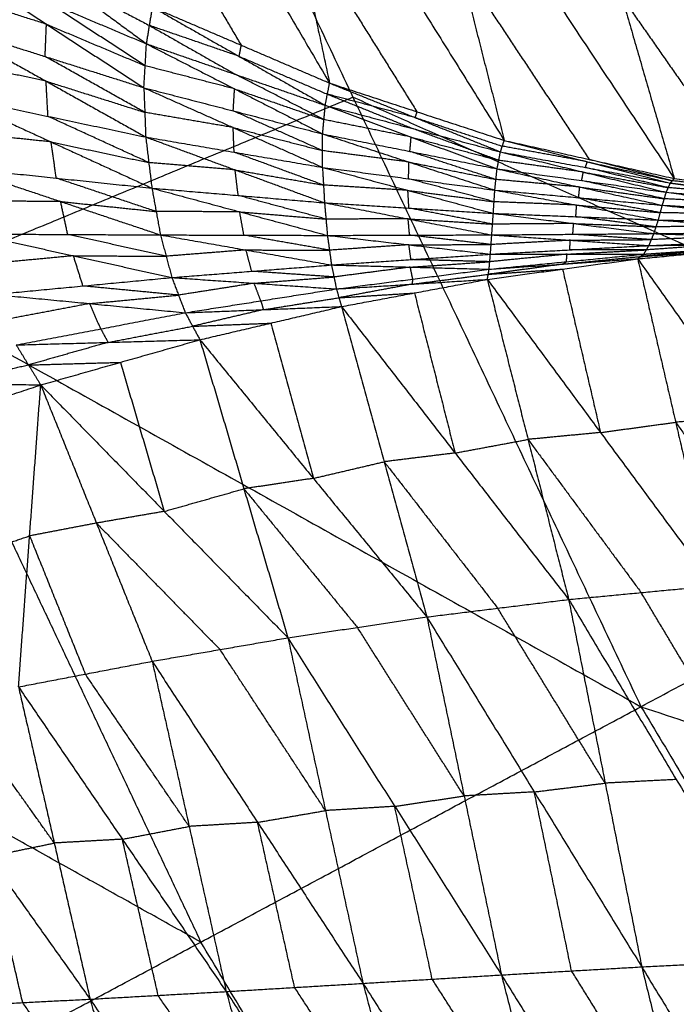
# Model space of a CAD drawing. Header units: millimetres. Extents: x -106 to 110, y -96 to 120.
# Tile 69 of 256: x -73.26 to -69.38, y -27.97 to -22.17. Entities that reach past the tile are written whole.
import ezdxf

# ---------------------------------------------------------------- set-up
doc = ezdxf.new("R2010")
doc.units = ezdxf.units.MM
doc.header["$MEASUREMENT"] = 0
doc.layers.add('Default', color=7, linetype='Continuous', true_color=0x000000)

msp = doc.modelspace()

# ---------------------------------------------------------------- linework, layer by layer
at = {"layer": 'Default'}
for points in [[(-72.9889, -19.0312, 5.5886), (-71.2902, -22.6228, 5.5886), (-69.5915, -26.2144, 5.5886)], [(-72.9889, -19.0312, 5.5886), (-68.3957, -21.0757, 5.1322), (-63.8025, -23.1202, 4.6759)], [(-72.7848, -20.2338, 0.9657), (-72.1065, -21.3865, 1.736), (-71.4281, -22.5393, 2.5062)], [(-71.852, -20.55, 0.7243), (-71.6401, -21.5446, 1.6153), (-71.4281, -22.5393, 2.5062)], [(-71.852, -20.55, 0.7243), (-71.1249, -21.7136, 1.528), (-70.3979, -22.8771, 2.3316)], [(-70.9263, -20.7944, 0.501), (-70.6621, -21.8358, 1.4163), (-70.3979, -22.8771, 2.3316)], [(-70.9263, -20.7944, 0.501), (-70.1608, -21.9478, 1.3314), (-69.3953, -23.1013, 2.1619)], [(-70.0134, -20.9644, 0.2968), (-69.7044, -22.0328, 1.2294), (-69.3953, -23.1013, 2.1619)], [(-70.0134, -20.9644, 0.2968), (-69.2177, -22.1001, 1.1482), (-68.422, -23.2357, 1.9995)], [(-72.6283, -21.1628, 1.8245), (-72.2892, -21.7392, 2.2096), (-71.95, -22.3156, 2.5947)], [(-78.4274, -21.2839, 6.9532), (-74.0095, -23.7492, 6.2709), (-69.5915, -26.2144, 5.5886)], [(-73.6252, -21.4877, 2.8798), (-73.0665, -21.8978, 2.6777), (-72.5078, -22.3079, 2.4756)], [(-71.6401, -21.5446, 1.6153), (-71.2765, -22.1264, 2.0171), (-70.913, -22.7082, 2.4189)], [(-73.6722, -21.8179, 2.5979), (-73.0977, -22.1924, 2.46), (-72.5232, -22.5669, 2.3221)], [(-73.6722, -21.8179, 2.5979), (-73.09, -22.0629, 2.5368), (-72.5078, -22.3079, 2.4756)], [(-70.6621, -21.8358, 1.4163), (-70.2793, -22.4125, 1.8315), (-69.8966, -22.9892, 2.2467)], [(-73.0665, -21.8978, 2.6777), (-72.7782, -22.0488, 2.6286), (-72.4899, -22.1999, 2.5794)], [(-73.0977, -22.1924, 2.46), (-73.3889, -22.1003, 2.4775), (-73.6802, -22.0082, 2.495)], [(-69.7044, -22.0328, 1.2294), (-69.3065, -22.6007, 1.655), (-68.9086, -23.1685, 2.0807)], [(-72.5155, -22.4374, 2.3988), (-72.8028, -22.2501, 2.4678), (-73.09, -22.0629, 2.5368)], [(-72.5078, -22.3079, 2.4756), (-72.4899, -22.1999, 2.5794), (-72.4719, -22.0919, 2.6833)], [(-72.4719, -22.0919, 2.6833), (-71.9628, -22.3811, 2.52), (-71.4536, -22.6703, 2.3568)], [(-72.4719, -22.0919, 2.6833), (-71.95, -22.3156, 2.5947), (-71.4281, -22.5393, 2.5062)], [(-73.6881, -22.1985, 2.3922), (-73.1057, -22.3827, 2.3571), (-72.5232, -22.5669, 2.3221)], [(-73.6881, -22.1985, 2.3922), (-73.1002, -22.5277, 2.3194), (-72.5123, -22.8569, 2.2466)], [(-73.1057, -22.3827, 2.3571), (-73.1017, -22.2876, 2.4086), (-73.0977, -22.1924, 2.46)], [(-73.0977, -22.1924, 2.46), (-72.8066, -22.3149, 2.4294), (-72.5155, -22.4374, 2.3988)], [(-72.4899, -22.1999, 2.5794), (-72.2353, -22.3445, 2.4978), (-71.9807, -22.4891, 2.4162)], [(-71.9628, -22.3811, 2.52), (-72.2263, -22.2905, 2.5497), (-72.4899, -22.1999, 2.5794)], [(-72.5232, -22.5669, 2.3221), (-72.5155, -22.4374, 2.3988), (-72.5078, -22.3079, 2.4756)], [(-72.5078, -22.3079, 2.4756), (-71.9884, -22.5734, 2.3602), (-71.4689, -22.8389, 2.2449)], [(-72.5078, -22.3079, 2.4756), (-71.9807, -22.4891, 2.4162), (-71.4536, -22.6703, 2.3568)], [(-71.95, -22.3156, 2.5947), (-71.9564, -22.3483, 2.5574), (-71.9628, -22.3811, 2.52)], [(-72.5178, -22.7119, 2.2843), (-72.8117, -22.5473, 2.3207), (-73.1057, -22.3827, 2.3571)], [(-71.9628, -22.3811, 2.52), (-71.7018, -22.4929, 2.4758), (-71.4409, -22.6048, 2.4315)], [(-73.1002, -22.5277, 2.3194), (-73.3883, -22.4669, 2.3302), (-73.6765, -22.4062, 2.3409)], [(-71.9884, -22.5734, 2.3602), (-72.2519, -22.5054, 2.3795), (-72.5155, -22.4374, 2.3988)], [(-71.4613, -22.7546, 2.3008), (-71.721, -22.6219, 2.3585), (-71.9807, -22.4891, 2.4162)], [(-73.0886, -22.7353, 2.2681), (-73.0944, -22.6315, 2.2937), (-73.1002, -22.5277, 2.3194)], [(-73.1002, -22.5277, 2.3194), (-72.809, -22.6198, 2.3018), (-72.5178, -22.7119, 2.2843)], [(-72.5232, -22.5669, 2.3221), (-72.5178, -22.7119, 2.2843), (-72.5123, -22.8569, 2.2466)], [(-72.5232, -22.5669, 2.3221), (-71.9966, -22.8014, 2.2569), (-71.4699, -23.0358, 2.1917)], [(-72.5232, -22.5669, 2.3221), (-71.9961, -22.7029, 2.2835), (-71.4689, -22.8389, 2.2449)], [(-71.4536, -22.6703, 2.3568), (-71.4409, -22.6048, 2.4315), (-71.4281, -22.5393, 2.5062)], [(-71.4281, -22.5393, 2.5062), (-70.9244, -22.742, 2.3683), (-70.4206, -22.9447, 2.2304)], [(-71.4281, -22.5393, 2.5062), (-70.913, -22.7082, 2.4189), (-70.3979, -22.8771, 2.3316)], [(-71.2902, -22.6228, 5.5886), (-72.6498, -23.186, 5.9297), (-74.0095, -23.7492, 6.2709)], [(-73.6649, -22.6138, 2.2897), (-73.0886, -22.7353, 2.2681), (-72.5123, -22.8569, 2.2466)], [(-73.6649, -22.6138, 2.2897), (-73.0704, -22.8861, 2.2701), (-72.4759, -23.1584, 2.2505)], [(-71.9961, -22.7029, 2.2835), (-71.9922, -22.6382, 2.3219), (-71.9884, -22.5734, 2.3602)], [(-71.9884, -22.5734, 2.3602), (-71.7248, -22.664, 2.3305), (-71.4613, -22.7546, 2.3008)], [(-71.4409, -22.6048, 2.4315), (-71.189, -22.7061, 2.3626), (-70.9371, -22.8075, 2.2936)], [(-70.9244, -22.742, 2.3683), (-71.1826, -22.6734, 2.3999), (-71.4409, -22.6048, 2.4315)], [(-66.697, -24.6673, 5.1322), (-68.9936, -23.6451, 5.3604), (-71.2902, -22.6228, 5.5886)], [(-71.4689, -22.8389, 2.2449), (-71.4613, -22.7546, 2.3008), (-71.4536, -22.6703, 2.3568)], [(-71.4536, -22.6703, 2.3568), (-70.9469, -22.8575, 2.255), (-70.4402, -23.0447, 2.1531)], [(-71.4536, -22.6703, 2.3568), (-70.9371, -22.8075, 2.2936), (-70.4206, -22.9447, 2.2304)], [(-72.4941, -23.0076, 2.2485), (-72.7914, -22.8715, 2.2583), (-73.0886, -22.7353, 2.2681)], [(-71.9966, -22.8014, 2.2569), (-72.2572, -22.7566, 2.2706), (-72.5178, -22.7119, 2.2843)], [(-71.4694, -22.9374, 2.2183), (-71.7327, -22.8202, 2.2509), (-71.9961, -22.7029, 2.2835)], [(-70.913, -22.7082, 2.4189), (-70.9187, -22.7251, 2.3936), (-70.9244, -22.742, 2.3683)], [(-70.9244, -22.742, 2.3683), (-70.6668, -22.8265, 2.3246), (-70.4092, -22.9109, 2.281)], [(-71.9911, -22.9464, 2.2191), (-71.9938, -22.8739, 2.238), (-71.9966, -22.8014, 2.2569)], [(-71.9966, -22.8014, 2.2569), (-71.733, -22.8694, 2.2376), (-71.4694, -22.9374, 2.2183)], [(-70.9469, -22.8575, 2.255), (-71.2041, -22.8061, 2.2779), (-71.4613, -22.7546, 2.3008)], [(-73.0704, -22.8861, 2.2701), (-73.3523, -22.8566, 2.2805), (-73.6342, -22.827, 2.2909)], [(-72.5123, -22.8569, 2.2466), (-72.4941, -23.0076, 2.2485), (-72.4759, -23.1584, 2.2505)], [(-72.5123, -22.8569, 2.2466), (-71.9911, -22.9464, 2.2191), (-71.4699, -23.0358, 2.1917)], [(-72.5123, -22.8569, 2.2466), (-71.9851, -23.0509, 2.2225), (-71.4579, -23.2448, 2.1984)], [(-71.4699, -23.0358, 2.1917), (-71.4694, -22.9374, 2.2183), (-71.4689, -22.8389, 2.2449)], [(-71.4689, -22.8389, 2.2449), (-70.9612, -23.0045, 2.1817), (-70.4535, -23.17, 2.1185)], [(-71.4689, -22.8389, 2.2449), (-70.9546, -22.9418, 2.199), (-70.4402, -23.0447, 2.1531)], [(-70.9546, -22.9418, 2.199), (-70.9507, -22.8996, 2.227), (-70.9469, -22.8575, 2.255)], [(-70.9469, -22.8575, 2.255), (-70.6886, -22.9261, 2.2234), (-70.4304, -22.9947, 2.1917)], [(-70.4304, -22.9947, 2.1917), (-70.6837, -22.9011, 2.2427), (-70.9371, -22.8075, 2.2936)], [(-73.0397, -23.0993, 2.2713), (-73.0551, -22.9927, 2.2707), (-73.0704, -22.8861, 2.2701)], [(-73.0704, -22.8861, 2.2701), (-72.7823, -22.9469, 2.2593), (-72.4941, -23.0076, 2.2485)], [(-70.4206, -22.9447, 2.2304), (-70.4092, -22.9109, 2.281), (-70.3979, -22.8771, 2.3316)], [(-69.9081, -23.0027, 2.2145), (-70.1586, -22.9568, 2.2477), (-70.4092, -22.9109, 2.281)], [(-70.3979, -22.8771, 2.3316), (-69.9081, -23.0027, 2.2145), (-69.4182, -23.1283, 2.0974)], [(-70.3979, -22.8771, 2.3316), (-69.8966, -22.9892, 2.2467), (-69.3953, -23.1013, 2.1619)], [(-71.4639, -23.1403, 2.195), (-71.7275, -23.0433, 2.2071), (-71.9911, -22.9464, 2.2191)], [(-70.9612, -23.0045, 2.1817), (-71.2153, -22.9709, 2.2), (-71.4694, -22.9374, 2.2183)], [(-70.4469, -23.1073, 2.1358), (-70.7007, -23.0246, 2.1674), (-70.9546, -22.9418, 2.199)], [(-70.4402, -23.0447, 2.1531), (-70.4304, -22.9947, 2.1917), (-70.4206, -22.9447, 2.2304)], [(-70.4206, -22.9447, 2.2304), (-69.9315, -23.0637, 2.1385), (-69.4424, -23.1828, 2.0467)], [(-70.4206, -22.9447, 2.2304), (-69.9194, -23.0365, 2.1639), (-69.4182, -23.1283, 2.0974)], [(-71.9851, -23.0509, 2.2225), (-72.2396, -23.0293, 2.2355), (-72.4941, -23.0076, 2.2485)], [(-71.4699, -23.0358, 2.1917), (-71.4639, -23.1403, 2.195), (-71.4579, -23.2448, 2.1984)], [(-71.4699, -23.0358, 2.1917), (-70.9661, -23.1715, 2.1597), (-70.4623, -23.3071, 2.1277)], [(-71.4699, -23.0358, 2.1917), (-70.9617, -23.1029, 2.1551), (-70.4535, -23.17, 2.1185)], [(-70.9617, -23.1029, 2.1551), (-70.9615, -23.0537, 2.1684), (-70.9612, -23.0045, 2.1817)], [(-70.9612, -23.0045, 2.1817), (-70.7041, -23.0559, 2.1588), (-70.4469, -23.1073, 2.1358)], [(-69.9315, -23.0637, 2.1385), (-70.1809, -23.0292, 2.1651), (-70.4304, -22.9947, 2.1917)], [(-69.9194, -23.0365, 2.1639), (-69.9137, -23.0196, 2.1892), (-69.9081, -23.0027, 2.2145)], [(-69.4303, -23.1555, 2.0721), (-69.6749, -23.096, 2.118), (-69.9194, -23.0365, 2.1639)], [(-69.9081, -23.0027, 2.2145), (-69.6574, -23.0588, 2.1721), (-69.4068, -23.1148, 2.1297)], [(-69.4068, -23.1148, 2.1297), (-69.6517, -23.052, 2.1882), (-69.8966, -22.9892, 2.2467)], [(-73.6034, -23.0402, 2.2921), (-73.0397, -23.0993, 2.2713), (-72.4759, -23.1584, 2.2505)], [(-73.6034, -23.0402, 2.2921), (-73.0145, -23.2371, 2.3), (-72.4256, -23.4341, 2.3078)], [(-71.9669, -23.2016, 2.2245), (-71.976, -23.1262, 2.2235), (-71.9851, -23.0509, 2.2225)], [(-71.9851, -23.0509, 2.2225), (-71.7245, -23.0956, 2.2088), (-71.4639, -23.1403, 2.195)], [(-70.4535, -23.17, 2.1185), (-70.4469, -23.1073, 2.1358), (-70.4402, -23.0447, 2.1531)], [(-70.4402, -23.0447, 2.1531), (-69.9528, -23.1519, 2.0897), (-69.4654, -23.2592, 2.0262)], [(-70.4402, -23.0447, 2.1531), (-69.9413, -23.1137, 2.0999), (-69.4424, -23.1828, 2.0467)], [(-69.9413, -23.1137, 2.0999), (-69.9364, -23.0887, 2.1192), (-69.9315, -23.0637, 2.1385)], [(-69.9315, -23.0637, 2.1385), (-69.6809, -23.1096, 2.1053), (-69.4303, -23.1555, 2.0721)], [(-72.4508, -23.2962, 2.2792), (-72.7452, -23.1978, 2.2752), (-73.0397, -23.0993, 2.2713)], [(-70.9661, -23.1715, 2.1597), (-71.215, -23.1559, 2.1774), (-71.4639, -23.1403, 2.195)], [(-70.4579, -23.2386, 2.1231), (-70.7098, -23.1707, 2.1391), (-70.9617, -23.1029, 2.1551)], [(-69.9528, -23.1519, 2.0897), (-70.1998, -23.1296, 2.1127), (-70.4469, -23.1073, 2.1358)], [(-69.9595, -23.2146, 2.0724), (-69.9561, -23.1833, 2.081), (-69.9528, -23.1519, 2.0897)], [(-69.9528, -23.1519, 2.0897), (-69.7034, -23.1865, 2.0631), (-69.4539, -23.221, 2.0365)], [(-69.4539, -23.221, 2.0365), (-69.6976, -23.1673, 2.0682), (-69.9413, -23.1137, 2.0999)], [(-69.5915, -26.2144, 5.5886), (-66.697, -24.6673, 5.1322), (-63.8025, -23.1202, 4.6759)], [(-69.4424, -23.1828, 2.0467), (-69.4303, -23.1555, 2.0721), (-69.4182, -23.1283, 2.0974)], [(-69.4182, -23.1283, 2.0974), (-69.4068, -23.1148, 2.1297), (-69.3953, -23.1013, 2.1619)], [(-69.4182, -23.1283, 2.0974), (-68.9451, -23.1973, 2.0132), (-68.4719, -23.2663, 1.9289)], [(-69.4182, -23.1283, 2.0974), (-68.9316, -23.1839, 2.0292), (-68.4451, -23.2396, 1.961)], [(-68.9202, -23.1704, 2.0614), (-69.1635, -23.1426, 2.0955), (-69.4068, -23.1148, 2.1297)], [(-69.3953, -23.1013, 2.1619), (-68.9202, -23.1704, 2.0614), (-68.4451, -23.2396, 1.961)], [(-69.3953, -23.1013, 2.1619), (-68.9086, -23.1685, 2.0807), (-68.422, -23.2357, 1.9995)], [(-72.4759, -23.1584, 2.2505), (-72.4508, -23.2962, 2.2792), (-72.4256, -23.4341, 2.3078)], [(-72.4759, -23.1584, 2.2505), (-71.9669, -23.2016, 2.2245), (-71.4579, -23.2448, 2.1984)], [(-72.4759, -23.1584, 2.2505), (-71.9584, -23.2977, 2.2464), (-71.4409, -23.437, 2.2423)], [(-71.4494, -23.3409, 2.2204), (-71.7082, -23.2713, 2.2224), (-71.9669, -23.2016, 2.2245)], [(-70.9601, -23.276, 2.163), (-70.9631, -23.2237, 2.1614), (-70.9661, -23.1715, 2.1597)], [(-70.9661, -23.1715, 2.1597), (-70.712, -23.205, 2.1414), (-70.4579, -23.2386, 2.1231)], [(-70.4623, -23.3071, 2.1277), (-70.4579, -23.2386, 2.1231), (-70.4535, -23.17, 2.1185)], [(-70.4535, -23.17, 2.1185), (-69.9712, -23.2581, 2.0777), (-69.4889, -23.3462, 2.0369)], [(-70.4535, -23.17, 2.1185), (-69.9595, -23.2146, 2.0724), (-69.4654, -23.2592, 2.0262)], [(-69.4654, -23.2592, 2.0262), (-69.4539, -23.221, 2.0365), (-69.4424, -23.1828, 2.0467)], [(-69.4424, -23.1828, 2.0467), (-68.9715, -23.2473, 1.9823), (-68.5006, -23.3118, 1.9179)], [(-69.4424, -23.1828, 2.0467), (-68.9571, -23.2245, 1.9878), (-68.4719, -23.2663, 1.9289)], [(-68.9451, -23.1973, 2.0132), (-69.1877, -23.1764, 2.0426), (-69.4303, -23.1555, 2.0721)], [(-73.0145, -23.2371, 2.3), (-73.2878, -23.2358, 2.3152), (-73.5611, -23.2345, 2.3304)], [(-72.9722, -23.4315, 2.3383), (-72.9933, -23.3343, 2.3191), (-73.0145, -23.2371, 2.3)], [(-73.0145, -23.2371, 2.3), (-72.7326, -23.2667, 2.2896), (-72.4508, -23.2962, 2.2792)], [(-71.4579, -23.2448, 2.1984), (-71.4494, -23.3409, 2.2204), (-71.4409, -23.437, 2.2423)], [(-71.4579, -23.2448, 2.1984), (-70.9647, -23.3394, 2.1796), (-70.4714, -23.4339, 2.1607)], [(-71.4579, -23.2448, 2.1984), (-70.9601, -23.276, 2.163), (-70.4623, -23.3071, 2.1277)], [(-69.9712, -23.2581, 2.0777), (-70.2146, -23.2483, 2.1004), (-70.4579, -23.2386, 2.1231)], [(-69.9756, -23.3267, 2.0823), (-69.9734, -23.2924, 2.08), (-69.9712, -23.2581, 2.0777)], [(-69.9712, -23.2581, 2.0777), (-69.7242, -23.2804, 2.0546), (-69.4772, -23.3027, 2.0315)], [(-69.4772, -23.3027, 2.0315), (-69.7183, -23.2587, 2.052), (-69.9595, -23.2146, 2.0724)], [(-69.4889, -23.3462, 2.0369), (-69.4772, -23.3027, 2.0315), (-69.4654, -23.2592, 2.0262)], [(-69.4654, -23.2592, 2.0262), (-68.999, -23.3128, 1.9776), (-68.5326, -23.3663, 1.9291)], [(-69.4654, -23.2592, 2.0262), (-68.983, -23.2855, 1.9721), (-68.5006, -23.3118, 1.9179)], [(-68.9715, -23.2473, 1.9823), (-69.2127, -23.2341, 2.0094), (-69.4539, -23.221, 2.0365)], [(-71.9584, -23.2977, 2.2464), (-72.2046, -23.297, 2.2628), (-72.4508, -23.2962, 2.2792)], [(-71.9332, -23.4355, 2.2751), (-71.9458, -23.3666, 2.2608), (-71.9584, -23.2977, 2.2464)], [(-71.9584, -23.2977, 2.2464), (-71.7039, -23.3193, 2.2334), (-71.4494, -23.3409, 2.2204)], [(-70.4669, -23.3705, 2.1442), (-70.7135, -23.3233, 2.1536), (-70.9601, -23.276, 2.163)], [(-70.4714, -23.4339, 2.1607), (-70.4669, -23.3705, 2.1442), (-70.4623, -23.3071, 2.1277)], [(-70.4623, -23.3071, 2.1277), (-69.9889, -23.3669, 2.0946), (-69.5154, -23.4266, 2.0616)], [(-70.4623, -23.3071, 2.1277), (-69.9756, -23.3267, 2.0823), (-69.4889, -23.3462, 2.0369)], [(-69.5022, -23.3864, 2.0492), (-69.7389, -23.3565, 2.0658), (-69.9756, -23.3267, 2.0823)], [(-68.999, -23.3128, 1.9776), (-69.2381, -23.3077, 2.0046), (-69.4772, -23.3027, 2.0315)], [(-70.9647, -23.3394, 2.1796), (-71.207, -23.3401, 2.2), (-71.4494, -23.3409, 2.2204)], [(-70.9562, -23.4354, 2.2015), (-70.9604, -23.3874, 2.1906), (-70.9647, -23.3394, 2.1796)], [(-70.9647, -23.3394, 2.1796), (-70.7158, -23.3549, 2.1619), (-70.4669, -23.3705, 2.1442)], [(-69.9889, -23.3669, 2.0946), (-70.2279, -23.3687, 2.1194), (-70.4669, -23.3705, 2.1442)], [(-69.9934, -23.4302, 2.1112), (-69.9911, -23.3986, 2.1029), (-69.9889, -23.3669, 2.0946)], [(-69.9889, -23.3669, 2.0946), (-69.7455, -23.3766, 2.0719), (-69.5022, -23.3864, 2.0492)], [(-69.5154, -23.4266, 2.0616), (-69.5022, -23.3864, 2.0492), (-69.4889, -23.3462, 2.0369)], [(-69.0288, -23.3812, 1.9923), (-69.2655, -23.3838, 2.0208), (-69.5022, -23.3864, 2.0492)], [(-69.4889, -23.3462, 2.0369), (-69.0288, -23.3812, 1.9923), (-68.5688, -23.4161, 1.9476)], [(-69.4889, -23.3462, 2.0369), (-69.0107, -23.3563, 1.983), (-68.5326, -23.3663, 1.9291)], [(-73.5188, -23.4289, 2.3688), (-72.9722, -23.4315, 2.3383), (-72.4256, -23.4341, 2.3078)], [(-73.5188, -23.4289, 2.3688), (-72.9385, -23.5571, 2.3989), (-72.3582, -23.6853, 2.429)], [(-72.3919, -23.5597, 2.3684), (-72.682, -23.4956, 2.3534), (-72.9722, -23.4315, 2.3383)], [(-72.4256, -23.4341, 2.3078), (-72.3919, -23.5597, 2.3684), (-72.3582, -23.6853, 2.429)], [(-72.4256, -23.4341, 2.3078), (-71.9332, -23.4355, 2.2751), (-71.4409, -23.437, 2.2423)], [(-72.4256, -23.4341, 2.3078), (-71.9211, -23.5227, 2.3204), (-71.4167, -23.6113, 2.3331)], [(-71.4288, -23.5241, 2.2877), (-71.681, -23.4798, 2.2814), (-71.9332, -23.4355, 2.2751)], [(-71.4409, -23.437, 2.2423), (-70.9562, -23.4354, 2.2015), (-70.4714, -23.4339, 2.1607)], [(-71.4409, -23.437, 2.2423), (-71.4288, -23.5241, 2.2877), (-71.4167, -23.6113, 2.3331)], [(-71.4409, -23.437, 2.2423), (-70.9602, -23.4923, 2.2344), (-70.4795, -23.5477, 2.2266)], [(-70.4754, -23.4908, 2.1936), (-70.7158, -23.4631, 2.1976), (-70.9562, -23.4354, 2.2015)], [(-70.4795, -23.5477, 2.2266), (-70.4754, -23.4908, 2.1936), (-70.4714, -23.4339, 2.1607)], [(-70.4714, -23.4339, 2.1607), (-69.9934, -23.4302, 2.1112), (-69.5154, -23.4266, 2.0616)], [(-70.4714, -23.4339, 2.1607), (-70.0079, -23.4654, 2.1345), (-69.5444, -23.4968, 2.1084)], [(-69.5299, -23.4617, 2.085), (-69.7617, -23.446, 2.0981), (-69.9934, -23.4302, 2.1112)], [(-69.5444, -23.4968, 2.1084), (-69.5299, -23.4617, 2.085), (-69.5154, -23.4266, 2.0616)], [(-69.0623, -23.442, 2.0211), (-69.2961, -23.4519, 2.0531), (-69.5299, -23.4617, 2.085)], [(-69.5154, -23.4266, 2.0616), (-69.0421, -23.4213, 2.0046), (-68.5688, -23.4161, 1.9476)], [(-69.5154, -23.4266, 2.0616), (-69.0623, -23.442, 2.0211), (-68.6092, -23.4575, 1.9807)], [(-70.9602, -23.4923, 2.2344), (-71.1945, -23.5082, 2.2611), (-71.4288, -23.5241, 2.2877)], [(-70.9602, -23.4923, 2.2344), (-70.7178, -23.4916, 2.214), (-70.4754, -23.4908, 2.1936)], [(-70.9481, -23.5795, 2.2798), (-70.9541, -23.5359, 2.2571), (-70.9602, -23.4923, 2.2344)], [(-70.4795, -23.5477, 2.2266), (-70.0119, -23.5223, 2.1675), (-69.5444, -23.4968, 2.1084)], [(-70.0079, -23.4654, 2.1345), (-70.2417, -23.4781, 2.1641), (-70.4754, -23.4908, 2.1936)], [(-70.0119, -23.5223, 2.1675), (-70.0099, -23.4938, 2.151), (-70.0079, -23.4654, 2.1345)], [(-70.0079, -23.4654, 2.1345), (-69.7689, -23.4635, 2.1098), (-69.5299, -23.4617, 2.085)], [(-69.6107, -23.575, 2.246), (-69.1561, -23.5324, 2.1586), (-68.7014, -23.4897, 2.0711)], [(-69.5753, -23.5475, 2.173), (-69.114, -23.5153, 2.0988), (-68.6527, -23.4831, 2.0247)], [(-69.5753, -23.5475, 2.173), (-69.1384, -23.5186, 2.122), (-68.7014, -23.4897, 2.0711)], [(-69.5753, -23.5475, 2.173), (-69.5598, -23.5222, 2.1407), (-69.5444, -23.4968, 2.1084)], [(-69.0985, -23.49, 2.0665), (-69.3292, -23.5061, 2.1036), (-69.5598, -23.5222, 2.1407)], [(-69.5444, -23.4968, 2.1084), (-69.0768, -23.4771, 2.0445), (-68.6092, -23.4575, 1.9807)], [(-69.5444, -23.4968, 2.1084), (-69.0985, -23.49, 2.0665), (-68.6527, -23.4831, 2.0247)], [(-72.9385, -23.5571, 2.3989), (-73.2007, -23.5819, 2.4245), (-73.4629, -23.6067, 2.4501)], [(-72.8826, -23.7349, 2.4801), (-72.9106, -23.646, 2.4395), (-72.9385, -23.5571, 2.3989)], [(-72.9385, -23.5571, 2.3989), (-72.6652, -23.5584, 2.3836), (-72.3919, -23.5597, 2.3684)], [(-71.9211, -23.5227, 2.3204), (-72.1565, -23.5412, 2.3444), (-72.3919, -23.5597, 2.3684)], [(-71.8874, -23.6483, 2.381), (-71.9043, -23.5855, 2.3507), (-71.9211, -23.5227, 2.3204)], [(-71.9211, -23.5227, 2.3204), (-71.675, -23.5234, 2.3041), (-71.4288, -23.5241, 2.2877)], [(-71.4167, -23.6113, 2.3331), (-70.9481, -23.5795, 2.2798), (-70.4795, -23.5477, 2.2266)], [(-70.4872, -23.6365, 2.3199), (-70.0312, -23.592, 2.2464), (-69.5753, -23.5475, 2.173)], [(-70.4872, -23.6365, 2.3199), (-70.4833, -23.5921, 2.2732), (-70.4795, -23.5477, 2.2266)], [(-70.0274, -23.5476, 2.1998), (-70.2553, -23.5699, 2.2365), (-70.4833, -23.5921, 2.2732)], [(-70.4795, -23.5477, 2.2266), (-70.0274, -23.5476, 2.1998), (-69.5753, -23.5475, 2.173)], [(-70.0312, -23.592, 2.2464), (-70.0293, -23.5698, 2.2231), (-70.0274, -23.5476, 2.1998)], [(-70.0274, -23.5476, 2.1998), (-69.7936, -23.5349, 2.1702), (-69.5598, -23.5222, 2.1407)], [(-69.5598, -23.5222, 2.1407), (-69.7859, -23.5222, 2.1541), (-70.0119, -23.5223, 2.1675)], [(-69.6107, -23.575, 2.246), (-69.593, -23.5613, 2.2095), (-69.5753, -23.5475, 2.173)], [(-69.1384, -23.5186, 2.122), (-69.3657, -23.54, 2.1658), (-69.593, -23.5613, 2.2095)], [(-69.593, -23.5613, 2.2095), (-69.3745, -23.5468, 2.184), (-69.1561, -23.5324, 2.1586)], [(-72.3582, -23.6853, 2.429), (-71.8874, -23.6483, 2.381), (-71.4167, -23.6113, 2.3331)], [(-71.4167, -23.6113, 2.3331), (-71.4022, -23.682, 2.3986), (-71.3877, -23.7526, 2.464)], [(-71.4167, -23.6113, 2.3331), (-70.9519, -23.6239, 2.3265), (-70.4872, -23.6365, 2.3199)], [(-70.9519, -23.6239, 2.3265), (-70.7176, -23.608, 2.2999), (-70.4833, -23.5921, 2.2732)], [(-70.4833, -23.5921, 2.2732), (-70.7157, -23.5858, 2.2765), (-70.9481, -23.5795, 2.2798)], [(-70.4975, -23.6961, 2.4305), (-70.0541, -23.6356, 2.3383), (-69.6107, -23.575, 2.246)], [(-70.0489, -23.6058, 2.283), (-70.2706, -23.636, 2.3291), (-70.4923, -23.6663, 2.3752)], [(-70.4872, -23.6365, 2.3199), (-70.0489, -23.6058, 2.283), (-69.6107, -23.575, 2.246)], [(-70.0489, -23.6058, 2.283), (-69.821, -23.5835, 2.2462), (-69.593, -23.5613, 2.2095)], [(-70.0312, -23.592, 2.2464), (-70.0401, -23.5989, 2.2647), (-70.0489, -23.6058, 2.283)], [(-69.6107, -23.575, 2.246), (-69.3869, -24.5381, 1.505), (-69.1631, -25.5013, 0.764)], [(-69.6107, -23.575, 2.246), (-68.949, -24.5069, 1.4089), (-68.2874, -25.4387, 0.5717)], [(-71.4022, -23.682, 2.3986), (-71.6448, -23.6651, 2.3898), (-71.8874, -23.6483, 2.381)], [(-70.9519, -23.6239, 2.3265), (-71.1771, -23.6529, 2.3625), (-71.4022, -23.682, 2.3986)], [(-71.3877, -23.7526, 2.464), (-70.9374, -23.6946, 2.392), (-70.4872, -23.6365, 2.3199)], [(-70.9374, -23.6946, 2.392), (-70.9447, -23.6592, 2.3592), (-70.9519, -23.6239, 2.3265)], [(-70.9426, -23.7244, 2.4473), (-70.7174, -23.6953, 2.4113), (-70.4923, -23.6663, 2.3752)], [(-70.4975, -23.6961, 2.4305), (-70.4923, -23.6663, 2.3752), (-70.4872, -23.6365, 2.3199)], [(-70.4923, -23.6663, 2.3752), (-70.2732, -23.6509, 2.3567), (-70.0541, -23.6356, 2.3383)], [(-70.0541, -23.6356, 2.3383), (-69.9422, -24.1171, 1.9677), (-69.8303, -24.5987, 1.5972)], [(-73.4071, -23.7845, 2.5313), (-72.8826, -23.7349, 2.4801), (-72.3582, -23.6853, 2.429)], [(-72.3582, -23.6853, 2.429), (-72.3186, -23.789, 2.5173), (-72.279, -23.8928, 2.6057)], [(-72.3582, -23.6853, 2.429), (-71.873, -23.7189, 2.4465), (-71.3877, -23.7526, 2.464)], [(-71.873, -23.7189, 2.4465), (-72.0958, -23.754, 2.4819), (-72.3186, -23.789, 2.5173)], [(-71.873, -23.7189, 2.4465), (-71.6376, -23.7004, 2.4225), (-71.4022, -23.682, 2.3986)], [(-71.8334, -23.8227, 2.5349), (-71.8532, -23.7708, 2.4907), (-71.873, -23.7189, 2.4465)], [(-71.3877, -23.7526, 2.464), (-70.9426, -23.7244, 2.4473), (-70.4975, -23.6961, 2.4305)], [(-70.9426, -23.7244, 2.4473), (-71.1576, -23.7644, 2.4956), (-71.3727, -23.8044, 2.544)], [(-71.3577, -23.8563, 2.6239), (-70.9276, -23.7762, 2.5272), (-70.4975, -23.6961, 2.4305)], [(-70.9374, -23.6946, 2.392), (-70.94, -23.7095, 2.4196), (-70.9426, -23.7244, 2.4473)], [(-70.4975, -23.6961, 2.4305), (-70.2577, -24.6394, 1.7016), (-70.018, -25.5826, 0.9726)], [(-70.4975, -23.6961, 2.4305), (-69.8303, -24.5987, 1.5972), (-69.1631, -25.5013, 0.764)], [(-74.0095, -23.7492, 6.2709), (-73.0984, -25.6755, 6.2709), (-72.1872, -27.6019, 6.2709)], [(-73.4071, -23.7845, 2.5313), (-72.843, -23.8387, 2.5685), (-72.279, -23.8928, 2.6057)], [(-72.3186, -23.789, 2.5173), (-72.6006, -23.762, 2.4987), (-72.8826, -23.7349, 2.4801)], [(-72.843, -23.8387, 2.5685), (-72.5808, -23.8139, 2.5429), (-72.3186, -23.789, 2.5173)], [(-72.279, -23.8928, 2.6057), (-71.8334, -23.8227, 2.5349), (-71.3877, -23.7526, 2.464)], [(-71.3877, -23.7526, 2.464), (-71.3727, -23.8044, 2.544), (-71.3577, -23.8563, 2.6239)], [(-71.3727, -23.8044, 2.544), (-71.1501, -23.7903, 2.5356), (-70.9276, -23.7762, 2.5272)], [(-70.9276, -23.7762, 2.5272), (-70.8077, -24.2478, 2.1627), (-70.6879, -24.7194, 1.7983)], [(-72.843, -23.8387, 2.5685), (-73.0923, -23.8862, 2.6095), (-73.3416, -23.9336, 2.6504)], [(-72.7775, -23.9878, 2.6876), (-72.8103, -23.9132, 2.6281), (-72.843, -23.8387, 2.5685)], [(-71.8334, -23.8227, 2.5349), (-71.8259, -23.8486, 2.5748), (-71.8184, -23.8745, 2.6148)], [(-71.8184, -23.8745, 2.6148), (-71.5955, -23.8395, 2.5794), (-71.3727, -23.8044, 2.544)], [(-73.2761, -24.0827, 2.7695), (-72.7775, -23.9878, 2.6876), (-72.279, -23.8928, 2.6057)], [(-72.279, -23.8928, 2.6057), (-71.8184, -23.8745, 2.6148), (-71.3577, -23.8563, 2.6239)], [(-72.279, -23.8928, 2.6057), (-72.2358, -23.9724, 2.7157), (-72.1926, -24.052, 2.8257)], [(-71.8184, -23.8745, 2.6148), (-72.0271, -23.9235, 2.6653), (-72.2358, -23.9724, 2.7157)], [(-72.1926, -24.052, 2.8257), (-71.7751, -23.9541, 2.7248), (-71.3577, -23.8563, 2.6239)], [(-71.3577, -23.8563, 2.6239), (-71.1061, -24.7709, 1.9121), (-70.8544, -25.6856, 1.2002)], [(-71.3577, -23.8563, 2.6239), (-70.6879, -24.7194, 1.7983), (-70.018, -25.5826, 0.9726)], [(-72.2358, -23.9724, 2.7157), (-72.0055, -23.9633, 2.7203), (-71.7751, -23.9541, 2.7248)], [(-71.7751, -23.9541, 2.7248), (-71.6493, -24.4115, 2.3689), (-71.5235, -24.8688, 2.013)], [(-72.7775, -23.9878, 2.6876), (-72.7559, -24.0276, 2.7426), (-72.7343, -24.0673, 2.7976)], [(-72.7343, -24.0673, 2.7976), (-72.4851, -24.0199, 2.7567), (-72.2358, -23.9724, 2.7157)], [(-73.2761, -24.0827, 2.7695), (-72.7343, -24.0673, 2.7976), (-72.1926, -24.052, 2.8257)], [(-72.7343, -24.0673, 2.7976), (-72.969, -24.1339, 2.8586), (-73.2038, -24.2005, 2.9196)], [(-73.1315, -24.3183, 3.0697), (-72.662, -24.1851, 2.9477), (-72.1926, -24.052, 2.8257)], [(-72.1926, -24.052, 2.8257), (-71.9331, -24.9303, 2.1366), (-71.6736, -25.8086, 1.4474)], [(-72.1926, -24.052, 2.8257), (-71.5235, -24.8688, 2.013), (-70.8544, -25.6856, 1.2002)], [(-73.2761, -24.0827, 2.7695), (-73.2038, -24.2005, 2.9196), (-73.1315, -24.3183, 3.0697)], [(-73.2038, -24.2005, 2.9196), (-72.9329, -24.1928, 2.9337), (-72.662, -24.1851, 2.9477)], [(-72.662, -24.1851, 2.9477), (-72.5323, -24.6243, 2.6032), (-72.4026, -25.0635, 2.2586)], [(-73.6984, -24.3069, 3.0031), (-73.4511, -24.2537, 2.9614), (-73.2038, -24.2005, 2.9196)], [(-74.2653, -24.2955, 2.9365), (-73.6984, -24.3069, 3.0031), (-73.1315, -24.3183, 3.0697)], [(-74.0406, -24.6206, 3.3236), (-73.586, -24.4694, 3.1967), (-73.1315, -24.3183, 3.0697)], [(-73.2626, -26.098, 1.9961), (-73.197, -25.2081, 2.5329), (-73.1315, -24.3183, 3.0697)], [(-73.1315, -24.3183, 3.0697), (-72.8029, -25.1326, 2.3913), (-72.4744, -25.947, 1.7129)], [(-73.1315, -24.3183, 3.0697), (-72.4026, -25.0635, 2.2586), (-71.6736, -25.8086, 1.4474)], [(-69.8303, -24.5987, 1.5972), (-69.6086, -24.5684, 1.5511), (-69.3869, -24.5381, 1.505)], [(-68.949, -24.5069, 1.4089), (-69.168, -24.5225, 1.4569), (-69.3869, -24.5381, 1.505)], [(-69.3869, -24.5381, 1.505), (-69.0561, -25.0041, 1.0864), (-68.7252, -25.47, 0.6678)], [(-69.8303, -24.5987, 1.5972), (-70.044, -24.619, 1.6494), (-70.2577, -24.6394, 1.7016)], [(-70.6879, -24.7194, 1.7983), (-70.4728, -24.6794, 1.7499), (-70.2577, -24.6394, 1.7016)], [(-70.2577, -24.6394, 1.7016), (-69.9241, -25.0907, 1.2849), (-69.5905, -25.542, 0.8683)], [(-70.6879, -24.7194, 1.7983), (-70.897, -24.7452, 1.8552), (-71.1061, -24.7709, 1.9121)], [(-71.5235, -24.8688, 2.013), (-71.3148, -24.8199, 1.9625), (-71.1061, -24.7709, 1.9121)], [(-71.1061, -24.7709, 1.9121), (-70.7711, -25.2025, 1.4992), (-70.4362, -25.6341, 1.0864)], [(-71.5235, -24.8688, 2.013), (-71.7283, -24.8995, 2.0748), (-71.9331, -24.9303, 2.1366)], [(-72.4026, -25.0635, 2.2586), (-72.1678, -24.9969, 2.1976), (-71.9331, -24.9303, 2.1366)], [(-71.9331, -24.9303, 2.1366), (-71.5986, -25.3387, 1.7302), (-71.264, -25.7471, 1.3238)], [(-72.4026, -25.0635, 2.2586), (-72.6028, -25.098, 2.325), (-72.8029, -25.1326, 2.3913)], [(-72.1872, -27.6019, 6.2709), (-74.3962, -26.3693, 6.612), (-76.6052, -25.1366, 6.9532)], [(-72.8029, -25.1326, 2.3913), (-73, -25.1704, 2.4621), (-73.197, -25.2081, 2.5329)], [(-72.8029, -25.1326, 2.3913), (-72.4385, -25.5052, 1.9858), (-72.074, -25.8778, 1.5802)], [(-73.6516, -25.3593, 2.6598), (-73.4243, -25.2837, 2.5964), (-73.197, -25.2081, 2.5329)], [(-73.197, -25.2081, 2.5329), (-73.0327, -25.6153, 2.1937), (-72.8685, -26.0225, 1.8545)], [(-70.018, -25.5826, 0.9726), (-69.5905, -25.542, 0.8683), (-69.1631, -25.5013, 0.764)], [(-70.8544, -25.6856, 1.2002), (-70.4362, -25.6341, 1.0864), (-70.018, -25.5826, 0.9726)], [(-70.018, -25.5826, 0.9726), (-69.8026, -26.6652, 0.5204), (-69.5871, -27.7479, 0.0681)], [(-70.018, -25.5826, 0.9726), (-69.3831, -26.6436, 0.4083), (-68.7481, -27.7047, -0.156)], [(-68.9556, -26.603, 0.304), (-69.2731, -26.0725, 0.5861), (-69.5905, -25.542, 0.8683)], [(-69.8026, -26.6652, 0.5204), (-70.1194, -26.1497, 0.8034), (-70.4362, -25.6341, 1.0864)], [(-71.6736, -25.8086, 1.4474), (-71.264, -25.7471, 1.3238), (-70.8544, -25.6856, 1.2002)], [(-70.8544, -25.6856, 1.2002), (-70.6345, -26.7405, 0.759), (-70.4145, -27.7954, 0.3177)], [(-70.8544, -25.6856, 1.2002), (-70.2208, -26.7167, 0.6342), (-69.5871, -27.7479, 0.0681)], [(-70.6345, -26.7405, 0.759), (-70.9493, -26.2438, 1.0414), (-71.264, -25.7471, 1.3238)], [(-72.4744, -25.947, 1.7129), (-72.074, -25.8778, 1.5802), (-71.6736, -25.8086, 1.4474)], [(-71.6736, -25.8086, 1.4474), (-71.4523, -26.8269, 1.0208), (-71.2309, -27.8451, 0.5942)], [(-71.6736, -25.8086, 1.4474), (-71.0441, -26.802, 0.8826), (-70.4145, -27.7954, 0.3177)], [(-71.4523, -26.8269, 1.0208), (-71.7631, -26.3523, 1.3005), (-72.074, -25.8778, 1.5802)], [(-73.2626, -26.098, 1.9961), (-72.8685, -26.0225, 1.8545), (-72.4744, -25.947, 1.7129)], [(-72.4744, -25.947, 1.7129), (-72.256, -26.9202, 1.3048), (-72.0377, -27.8934, 0.8966)], [(-72.4744, -25.947, 1.7129), (-71.8527, -26.8961, 1.1536), (-71.2309, -27.8451, 0.5942)], [(-72.256, -26.9202, 1.3048), (-72.5622, -26.4713, 1.5796), (-72.8685, -26.0225, 1.8545)], [(-73.2626, -26.098, 1.9961), (-73.0514, -27.0181, 1.6099), (-72.8403, -27.9382, 1.2237)], [(-73.2626, -26.098, 1.9961), (-72.6501, -26.9957, 1.4464), (-72.0377, -27.8934, 0.8966)], [(-74.783, -28.9894, 6.9532), (-72.1872, -27.6019, 6.2709), (-69.5915, -26.2144, 5.5886)], [(-73.0514, -27.0181, 1.6099), (-73.3502, -26.5981, 1.8773), (-73.6489, -26.1781, 2.1448)], [(-69.5915, -26.2144, 5.5886), (-67.5489, -29.6223, 5.5886), (-65.5063, -33.0301, 5.5886)], [(-69.5915, -26.2144, 5.5886), (-64.82, -27.7989, 5.1322), (-60.0485, -29.3833, 4.6759)], [(-74.0352, -26.2583, 2.2934), (-73.4378, -27.0983, 1.7586), (-72.8403, -27.9382, 1.2237)], [(-70.2208, -26.7167, 0.6342), (-70.0117, -26.691, 0.5773), (-69.8026, -26.6652, 0.5204)], [(-69.3831, -26.6436, 0.4083), (-69.5928, -26.6544, 0.4643), (-69.8026, -26.6652, 0.5204)], [(-71.0441, -26.802, 0.8826), (-70.8393, -26.7712, 0.8208), (-70.6345, -26.7405, 0.759)], [(-70.2208, -26.7167, 0.6342), (-70.4276, -26.7286, 0.6966), (-70.6345, -26.7405, 0.759)], [(-70.0008, -27.7716, 0.1929), (-70.1108, -27.2442, 0.4135), (-70.2208, -26.7167, 0.6342)], [(-71.0441, -26.802, 0.8826), (-71.2482, -26.8144, 0.9517), (-71.4523, -26.8269, 1.0208)], [(-70.8227, -27.8202, 0.456), (-70.9334, -27.3111, 0.6693), (-71.0441, -26.802, 0.8826)], [(-71.8527, -26.8961, 1.1536), (-71.6525, -26.8615, 1.0872), (-71.4523, -26.8269, 1.0208)], [(-72.6501, -26.9957, 1.4464), (-72.4531, -26.9579, 1.3756), (-72.256, -26.9202, 1.3048)], [(-71.8527, -26.8961, 1.1536), (-72.0543, -26.9081, 1.2292), (-72.256, -26.9202, 1.3048)], [(-71.6343, -27.8692, 0.7454), (-71.7435, -27.3826, 0.9495), (-71.8527, -26.8961, 1.1536)], [(-73.4378, -27.0983, 1.7586), (-73.2446, -27.0582, 1.6842), (-73.0514, -27.0181, 1.6099)], [(-72.6501, -26.9957, 1.4464), (-72.8508, -27.0069, 1.5281), (-73.0514, -27.0181, 1.6099)], [(-72.439, -27.9158, 1.0602), (-72.5446, -27.4557, 1.2533), (-72.6501, -26.9957, 1.4464)], [(-73.2379, -27.9584, 1.3971), (-73.3378, -27.5284, 1.5778), (-73.4378, -27.0983, 1.7586)], [(-70.1447, -31.0097, 6.2709), (-71.166, -29.3058, 6.2709), (-72.1872, -27.6019, 6.2709)], [(-69.5871, -27.7479, 0.0681), (-69.1676, -27.7263, -0.044), (-68.7481, -27.7047, -0.156)], [(-71.2309, -27.8451, 0.5942), (-70.8227, -27.8202, 0.456), (-70.4145, -27.7954, 0.3177)], [(-70.4145, -27.7954, 0.3177), (-70.0008, -27.7716, 0.1929), (-69.5871, -27.7479, 0.0681)], [(-70.4145, -27.7954, 0.3177), (-70.1279, -28.9104, 0.1566), (-69.8412, -30.0254, -0.0046)], [(-70.4145, -27.7954, 0.3177), (-69.717, -28.9169, 0.0294), (-69.0194, -30.0385, -0.2589)], [(-69.3033, -28.8932, -0.0954), (-69.652, -28.3324, 0.0488), (-70.0008, -27.7716, 0.1929)], [(-69.5871, -27.7479, 0.0681), (-69.3033, -28.8932, -0.0954), (-69.0194, -30.0385, -0.2589)], [(-69.5871, -27.7479, 0.0681), (-68.8909, -28.8928, -0.2083), (-68.1947, -30.0377, -0.4847)], [(-72.0377, -27.8934, 0.8966), (-71.6343, -27.8692, 0.7454), (-71.2309, -27.8451, 0.5942)], [(-71.2309, -27.8451, 0.5942), (-70.9456, -28.9202, 0.4369), (-70.6604, -29.9952, 0.2796)], [(-71.2309, -27.8451, 0.5942), (-70.5361, -28.9353, 0.2948), (-69.8412, -30.0254, -0.0046)], [(-70.1279, -28.9104, 0.1566), (-70.4753, -28.3653, 0.3063), (-70.8227, -27.8202, 0.456)], [(-72.8403, -27.9382, 1.2237), (-72.439, -27.9158, 1.0602), (-72.0377, -27.8934, 0.8966)], [(-72.0377, -27.8934, 0.8966), (-71.7584, -28.9193, 0.7449), (-71.479, -29.9453, 0.5931)], [(-72.0377, -27.8934, 0.8966), (-71.349, -28.9443, 0.5881), (-70.6604, -29.9952, 0.2796)], [(-70.9456, -28.9202, 0.4369), (-71.29, -28.3947, 0.5912), (-71.6343, -27.8692, 0.7454)], [(-73.6355, -27.9787, 1.5705), (-73.2379, -27.9584, 1.3971), (-72.8403, -27.9382, 1.2237)], [(-72.5708, -28.9069, 1.0789), (-72.9044, -28.4327, 1.238), (-73.2379, -27.9584, 1.3971)], [(-72.8403, -27.9382, 1.2237), (-72.5708, -28.9069, 1.0789), (-72.3013, -29.8757, 0.9341)], [(-72.8403, -27.9382, 1.2237), (-72.1597, -28.9418, 0.9084), (-71.479, -29.9453, 0.5931)], [(-71.7584, -28.9193, 0.7449), (-72.0987, -28.4176, 0.9025), (-72.439, -27.9158, 1.0602)]]:
    msp.add_open_spline(points, degree=2, dxfattribs=at)

doc.saveas('drawing.dxf')
